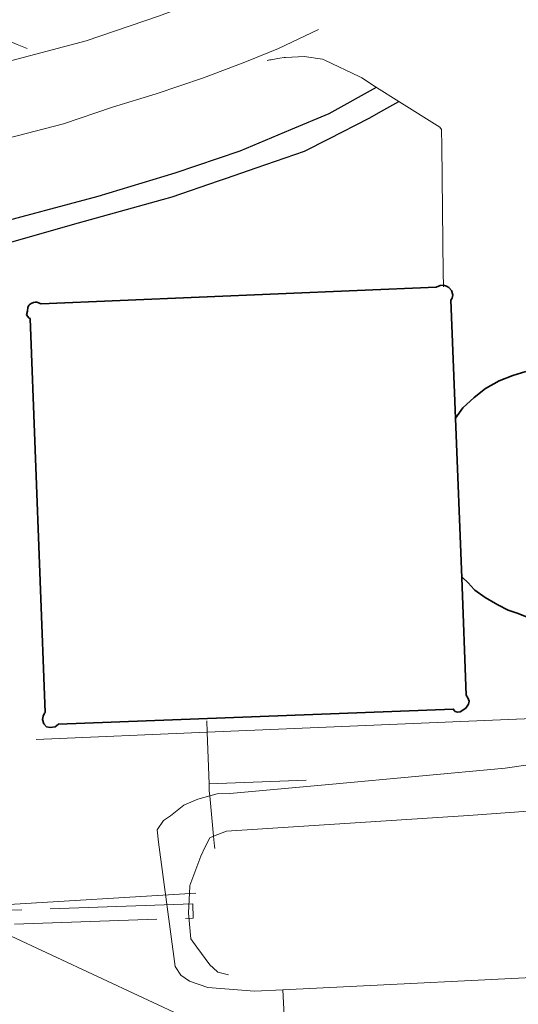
# Model space of a CAD drawing. Header units: metres. Extents: x 169249 to 194689, y 406250 to 412203.
# Tile 61 of 256: x 171434 to 171469, y 406644 to 406713. Entities that reach past the tile are written whole.
import ezdxf

# ---------------------------------------------------------------- set-up
doc = ezdxf.new("R2010")
doc.units = ezdxf.units.M
doc.linetypes.add('BGT_NLCS_N264$0$AM-AS', pattern=[16, 10, -2, 2, -2])
for name, color, linetype, lineweight in [('BGT_NLCS_N264$0$B-WE-AM-AS_KUNSTWERK_DUIKER-GV', 252, 'BGT_NLCS_N264$0$AM-AS', 18), ('BGT_NLCS_N264$0$B-WE-GW-WATERGANG_INSTEEK-G', 252, 'CONTINUOUS', 18), ('BGT_NLCS_N264$0$B-WE-GW-WATERGANG_SLOOT_BODEM-G', 252, 'CONTINUOUS', 18), ('BGT_NLCS_N264$0$B-WE-GW-WATERGANG_WATERLIJN-G', 252, 'CONTINUOUS', 18), ('BGT_NLCS_N264$0$B-WE-IE-TERREINAFSCHEIDING_KUNSTMATIG_HEKWERK-G', 252, 'BGT_NLCS_N264$0$IE-TERREINAFSCHEIDING-KUNSTMATIG', 18), ('BGT_NLCS_N264$0$B-WE-KW-KUNSTWERK_DUIKER-G', 252, 'CONTINUOUS', 18), ('BGT_NLCS_N264$0$B-WE-OG-TOPOGRAFIE_BEBOUWING-G', 252, 'CONTINUOUS', 35), ('BGT_NLCS_N264$0$B-WE-OG-TOPOGRAFIE_WATER-GV', 252, 'CONTINUOUS', 18), ('BGT_NLCS_N264$0$B-WE-OG-TOPOGRAFIE_WEG_BERM-GV', 252, 'CONTINUOUS', 18), ('BGT_NLCS_N264$0$B-WE-OG-TOPOGRAFIE_WEG_RIJWIELPAD-G', 252, 'CONTINUOUS', 18), ('BGT_NLCS_N264$0$B-WE-OG-TOPOGRAFIE_WEG_VERHARD-G', 252, 'CONTINUOUS', 18), ('X-XX-AL-REFERENTIE-G', 7, 'CONTINUOUS', 18)]:
    doc.layers.add(name, color=color, linetype=linetype, lineweight=lineweight)
doc.layers.add('BGT_NLCS_N264$0$B-WE-OG-TOPOGRAFIE_WEG_VOETPAD-G', color=252, linetype='CONTINUOUS')
doc.linetypes.add('BGT_NLCS_N264$0$IE-TERREINAFSCHEIDING-KUNSTMATIG', pattern='A,4,[82,NLCS.SHX,S=0.75,R=90,X=0,Y=0],4,-2', length=10)

# ---------------------------------------------------------------- blocks, each defined once
blk = doc.blocks.new('BGT_NLCS_N264')
at = {"layer": 'BGT_NLCS_N264$0$B-WE-AM-AS_KUNSTWERK_DUIKER-GV'}
blk.add_polyline3d([(171446.19, 406650.216, 13.509), (171446.156, 406651.216, 13.509), (171369.661, 406648.561, 13.012), (171369.695, 406647.561, 13.012), (171446.19, 406650.216, 13.509)], dxfattribs=at)
at = {"layer": 'BGT_NLCS_N264$0$B-WE-GW-WATERGANG_INSTEEK-G'}
for points in [[(171447.352, 406658.79, 15.645), (171447.875, 406658.94, 15.662), (171448.755, 406658.957, 15.668), (171455.958, 406659.622, 15.625), (171468.071, 406660.741, 15.554), (171471.477, 406661.226, 15.554)], [(171452.49, 406645.189, 15.002), (171450.496, 406645.09, 15.002), (171447.23, 406645.347, 15.062), (171445.925, 406645.776, 15.11), (171445.321, 406646.213, 15.113), (171444.921, 406646.827, 15.119), (171443.75, 406655.555, 15.197), (171443.659, 406656.402, 15.284), (171444.113, 406657.06, 15.413), (171444.6, 406657.382, 15.494), (171445.542, 406658.135, 15.557), (171446.515, 406658.551, 15.617), (171447.352, 406658.79, 15.645)]]:
    blk.add_polyline3d(points, dxfattribs=at)
at = {"layer": 'BGT_NLCS_N264$0$B-WE-GW-WATERGANG_SLOOT_BODEM-G'}
blk.add_line((171448.533, 406656.311, 13.848), (171447.625, 406655.959, 13.59), dxfattribs=at)
blk.add_polyline3d([(171447.625, 406655.959, 13.59), (171447.363, 406655.857, 13.516), (171447.039, 406655.208, 13.573), (171446.723, 406654.573, 13.629), (171445.965, 406652.499, 13.411), (171445.948, 406652.453, 13.406), (171445.862, 406650.572, 13.516), (171446.032, 406648.754, 13.776), (171446.456, 406648.169, 13.753), (171447.351, 406646.937, 13.705), (171447.589, 406646.715, 13.69), (171447.912, 406646.414, 13.67), (171448.667, 406646.24, 13.581)], dxfattribs=at)
at = {"layer": 'BGT_NLCS_N264$0$B-WE-GW-WATERGANG_WATERLIJN-G'}
blk.add_polyline3d([(171481.916, 406658.615, 13.848), (171465.511, 406657.413, 13.848), (171448.533, 406656.311, 13.848)], dxfattribs=at)
at = {"layer": 'BGT_NLCS_N264$0$B-WE-IE-TERREINAFSCHEIDING_KUNSTMATIG_HEKWERK-G'}
for p, q in [((171447.176, 406663.262, 15.724), (171447.148, 406664.058, 15.713)), ((171454.118, 406659.898, 15.689), (171447.301, 406659.629, 15.772)), ((171447.625, 406655.959, 14.348), (171447.352, 406658.79, 15.621))]:
    blk.add_line(p, q, dxfattribs=at)
for points in [[(171447.301, 406659.629, 15.772), (171447.176, 406663.245, 15.724), (171447.176, 406663.262, 15.724)], [(171447.352, 406658.79, 15.621), (171447.318, 406659.142, 15.779), (171447.317, 406659.176, 15.779), (171447.301, 406659.629, 15.772)], [(171447.707, 406655.11, 13.967), (171447.693, 406655.256, 14.033), (171447.625, 406655.959, 14.348)]]:
    blk.add_polyline3d(points, dxfattribs=at)
at = {"layer": 'BGT_NLCS_N264$0$B-WE-KW-KUNSTWERK_DUIKER-G'}
blk.add_line((171429.832, 406650.972, 15.685), (171446.371, 406651.963, 12.845), dxfattribs=at)
at = {"layer": 'BGT_NLCS_N264$0$B-WE-OG-TOPOGRAFIE_BEBOUWING-G'}
blk.add_line((171464.555, 406685.27, 22.752), (171464.587, 406685.314, 22.754), dxfattribs=at)
for points in [[(171464.587, 406685.314, 22.754), (171465.115, 406686.04, 22.794), (171465.901, 406686.747, 22.809), (171466.686, 406687.388, 22.839), (171467.655, 406687.925, 22.866), (171468.606, 406688.303, 22.863), (171469.52, 406688.584, 22.863)], [(171469.626, 406671.347, 22.839), (171468.984, 406671.594, 22.848), (171468.277, 406671.832, 22.818), (171467.561, 406672.199, 22.821), (171467.398, 406672.295, 22.821), (171466.661, 406672.725, 22.821), (171465.945, 406673.243, 22.821), (171465.913, 406673.266, 22.821), (171465.897, 406673.284, 22.821), (171465.475, 406673.752, 22.821), (171465.055, 406674.154, 22.821)], [(171464.587, 406685.314, 24.456), (171464.588, 406685.282, 24.456), (171465.027, 406674.093, 24.463), (171465.349, 406665.859, 24.467), (171465.454, 406665.67, 24.488), (171465.557, 406665.447, 24.491), (171465.497, 406665.236, 24.491), (171465.314, 406664.946, 24.491), (171464.91, 406664.687, 24.491), (171464.727, 406664.668, 24.488), (171464.579, 406664.712, 24.488), (171464.433, 406664.888, 24.488), (171436.75, 406663.818, 24.515), (171436.522, 406663.629, 24.518), (171436.166, 406663.587, 24.518), (171435.904, 406663.63, 24.518), (171435.71, 406663.846, 24.518), (171435.627, 406664.156, 24.518), (171435.661, 406664.379, 24.515), (171435.758, 406664.598, 24.515), (171435.777, 406664.616, 24.515), (171435.807, 406664.645, 24.515), (171434.755, 406692.3, 24.536), (171434.695, 406692.332, 24.541), (171434.654, 406692.354, 24.545), (171434.509, 406692.551, 24.53), (171434.559, 406692.826, 24.491), (171434.589, 406693.106, 24.494), (171434.661, 406693.209, 24.494), (171434.684, 406693.241, 24.494), (171434.692, 406693.253, 24.494), (171434.833, 406693.349, 24.494), (171435.002, 406693.431, 24.497), (171435.11, 406693.443, 24.497), (171435.23, 406693.451, 24.497), (171435.539, 406693.342, 24.5), (171463.233, 406694.504, 24.371), (171463.522, 406694.61, 24.449), (171463.746, 406694.642, 24.449)], [(171463.746, 406694.642, 24.449), (171463.752, 406694.643, 24.449), (171463.954, 406694.578, 24.452), (171464.135, 406694.471, 24.452), (171464.322, 406694.257, 24.452), (171464.405, 406693.962, 24.452), (171464.361, 406693.739, 24.452), (171464.263, 406693.592, 24.452), (171464.587, 406685.314, 24.456)]]:
    blk.add_polyline3d(points, dxfattribs=at)
at = {"layer": 'BGT_NLCS_N264$0$B-WE-OG-TOPOGRAFIE_WATER-GV'}
blk.add_polyline3d([(171452.49, 406645.189, 15.002), (171474.192, 406646.266, 15.005), (171493.231, 406646.958, 15.033), (171515.776, 406647.874, 15.192), (171533.123, 406648.606, 15.315), (171545.289, 406648.898, 15.414), (171557.729, 406649.768, 15.423), (171583.043, 406650.617, 15.432), (171599.43, 406651.158, 15.546), (171605.722, 406651.247, 15.549), (171615.763, 406652.024, 15.51), (171630.085, 406652.417, 15.561), (171631.066, 406652.754, 15.07), (171631.157, 406652.785, 15.02)], dxfattribs=at)
at = {"layer": 'BGT_NLCS_N264$0$B-WE-OG-TOPOGRAFIE_WEG_BERM-GV'}
for points in [[(171452.29, 406640.135, 15.711), (171426.64, 406652.098, 15.921), (171426.259, 406652.275, 15.925)], [(171452.49, 406645.189, 15.002), (171452.74, 406640.15, 15.71), (171452.29, 406640.135, 15.711)]]:
    blk.add_polyline3d(points, dxfattribs=at)
at = {"layer": 'BGT_NLCS_N264$0$B-WE-OG-TOPOGRAFIE_WEG_RIJWIELPAD-G'}
blk.add_polyline3d([(171434.548, 406711.265, 15.269), (171433.842, 406711.542, 15.345), (171432.556, 406712.076, 15.4), (171430.387, 406713.003, 15.533), (171427.128, 406714.413, 15.698), (171427.019, 406714.46, 15.704)], dxfattribs=at)
at = {"layer": 'BGT_NLCS_N264$0$B-WE-OG-TOPOGRAFIE_WEG_VERHARD-G'}
for p, q in [((171451.379, 406710.421, 15.335), (171451.569, 406710.452, 15.343)), ((171459.039, 406708.525, 15.5), (171460.628, 406707.527, 15.531)), ((171463.746, 406694.642, 15.621), (171463.747, 406694.525, 15.621)), ((171435.167, 406662.759, 15.735), (171447.176, 406663.262, 15.724))]:
    blk.add_line(p, q, dxfattribs=at)
for points in [[(171453.061, 406717.203, 15.309), (171448.097, 406715.153, 15.299), (171443.821, 406713.548, 15.282), (171438.691, 406711.787, 15.287), (171433.917, 406710.537, 15.262), (171428.808, 406709.198, 15.232), (171422.618, 406707.581, 15.21), (171421.132, 406707.221, 15.219), (171419.177, 406706.747, 15.23), (171419.113, 406707.158, 15.245)], [(171447.176, 406663.262, 15.724), (171478.886, 406664.59, 15.696)], [(171428.094, 406703.647, 15.245), (171432.471, 406704.774, 15.241), (171437.092, 406705.973, 15.244), (171440.535, 406707.135, 15.243), (171443.601, 406708.073, 15.237), (171446.915, 406709.199, 15.234), (171449.811, 406710.295, 15.236), (171452.167, 406711.258, 15.236), (171454.993, 406712.598, 15.238)], [(171451.569, 406710.452, 15.343), (171451.65, 406710.466, 15.346), (171452.129, 406710.544, 15.365), (171452.269, 406710.568, 15.371), (171452.576, 406710.618, 15.383), (171452.662, 406710.623, 15.385), (171453.558, 406710.672, 15.402), (171453.972, 406710.695, 15.41), (171455.253, 406710.51, 15.419), (171455.469, 406710.407, 15.423), (171457.826, 406709.288, 15.469), (171458.024, 406709.194, 15.473), (171459.039, 406708.525, 15.5)], [(171460.628, 406707.527, 15.531), (171463.503, 406705.721, 15.587), (171463.62, 406705.575, 15.605), (171463.62, 406705.551, 15.605), (171463.633, 406704.429, 15.607), (171463.736, 406695.466, 15.62), (171463.746, 406694.642, 15.621)]]:
    blk.add_polyline3d(points, dxfattribs=at)
at = {"layer": 'BGT_NLCS_N264$0$B-WE-OG-TOPOGRAFIE_WEG_VOETPAD-G'}
for points in [[(171459.039, 406708.525, 15.5), (171459.024, 406708.516, 15.5), (171455.712, 406706.66, 15.449), (171453.013, 406705.538, 15.425), (171449.463, 406704.053, 15.395), (171444.913, 406702.492, 15.366), (171439.511, 406700.868, 15.36), (171431.786, 406698.814, 15.506), (171429.373, 406698.125, 15.483)], [(171460.628, 406707.527, 15.531), (171460.586, 406707.503, 15.53), (171459.546, 406706.922, 15.505), (171458.515, 406706.345, 15.48), (171455.693, 406704.901, 15.477), (171453.965, 406704.016, 15.475), (171450.597, 406702.845, 15.461), (171448.514, 406702.129, 15.447), (171447.955, 406701.936, 15.443), (171444.683, 406700.811, 15.421), (171444.022, 406700.629, 15.429), (171438.131, 406699.004, 15.501), (171431.139, 406697.012, 15.623)]]:
    blk.add_polyline3d(points, dxfattribs=at)

msp = doc.modelspace()

# ---------------------------------------------------------------- block references
at = {"layer": 'X-XX-AL-REFERENTIE-G'}
msp.add_blockref('BGT_NLCS_N264', (0, 0), dxfattribs=at)

doc.saveas('drawing.dxf')
